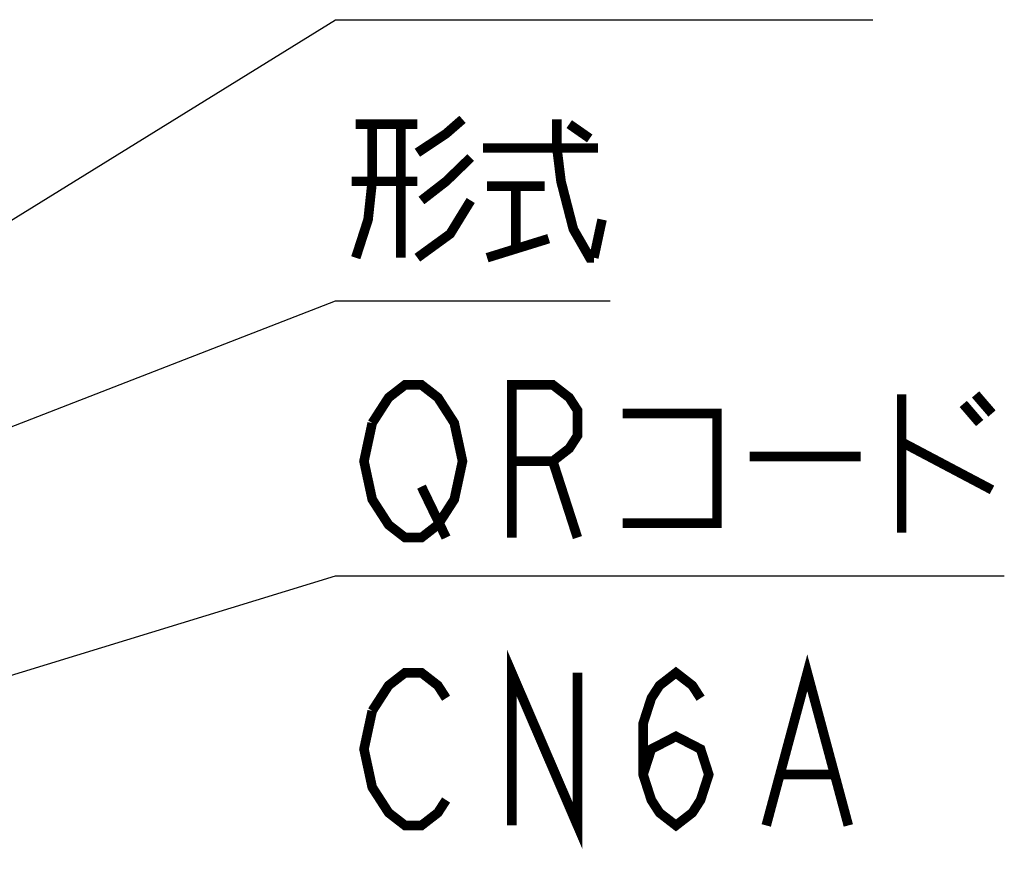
# Model space of a CAD drawing. Extents: x 0 to 840, y 0 to 594.
# Tile 14 of 22: x 461 to 503, y 418 to 453. Entities that reach past the tile are written whole.
import ezdxf

# ---------------------------------------------------------------- set-up
doc = ezdxf.new("R2010")
doc.units = 0
doc.header["$LTSCALE"] = 46.2
doc.layers.add('ALL_NOTE', color=7, linetype='CONTINUOUS')

msp = doc.modelspace()

# ---------------------------------------------------------------- linework, layer by layer
at = {"layer": 'ALL_NOTE', "color": 2, "linetype": 'CONTINUOUS'}
for p, q in [((439.5, 431.653), (474.5, 453.3)), ((474.5, 453.3), (475, 453.3)), ((475, 453.3), (497.016, 453.3)), ((439.5, 427.909), (474.5, 441.524)), ((474.5, 441.524), (475, 441.524)), ((475, 441.524), (486.008, 441.524)), ((427.973, 415.703), (474.5, 429.996)), ((474.5, 429.996), (475, 429.996)), ((475, 429.996), (502.52, 429.996))]:
    msp.add_line(p, q, dxfattribs=at)
at = {"layer": 'ALL_NOTE', "color": 2, "linetype": 'CONTINUOUS', "const_width": 0.4}
for points in [[(477.924, 447.724), (479.128, 448.524), (479.816, 449.124)], [(483.772, 449.124), (483.772, 447.924), (483.944, 446.524), (484.46, 444.524), (485.148, 443.324), (485.32, 443.324)], [(476.032, 448.924), (476.032, 446.524), (475.86, 444.924), (475.344, 443.324)], [(475.344, 448.924), (477.924, 448.924)], [(477.236, 448.924), (477.236, 443.324)], [(484.288, 448.924), (485.148, 448.324)], [(480.676, 447.924), (485.492, 447.924)], [(480.16, 447.524), (479.128, 446.524), (478.096, 445.724)], [(477.924, 446.524), (475.172, 446.524)], [(480.848, 446.324), (483.256, 446.324)], [(482.052, 446.324), (482.052, 443.724)], [(480.16, 445.724), (479.3, 444.324), (477.924, 443.324)], [(485.32, 443.324), (485.664, 444.924)], [(480.848, 443.324), (483.428, 444.124)], [(476.032, 436.396), (476.72, 437.463), (477.408, 437.996), (478.096, 437.996), (478.784, 437.463), (479.128, 436.93), (479.472, 436.396), (479.816, 434.796), (479.472, 433.196), (479.128, 432.663)], [(481.88, 431.596), (481.88, 437.996), (483.6, 437.996), (484.288, 437.463), (484.632, 436.93), (484.632, 435.863), (484.288, 435.33), (483.6, 434.796), (481.88, 434.796)], [(498.22, 437.596), (498.22, 431.796)], [(501.316, 437.596), (502.004, 436.796)], [(500.8, 437.196), (501.488, 436.396)], [(486.524, 436.796), (490.48, 436.796), (490.48, 432.196), (486.524, 432.196)], [(479.128, 432.663), (478.784, 432.13), (478.096, 431.596), (477.408, 431.596), (476.72, 432.13), (476.376, 432.663), (476.032, 433.196), (475.688, 434.796), (476.032, 436.396)], [(498.22, 435.596), (502.004, 433.596)], [(483.6, 434.796), (484.632, 431.596)], [(491.856, 434.996), (496.5, 434.996)], [(478.096, 433.73), (479.128, 431.596)], [(481.88, 419.531), (481.88, 425.931), (484.632, 419.531), (484.632, 425.931)], [(492.544, 419.531), (494.264, 425.931), (495.984, 419.531)], [(476.032, 424.331), (476.72, 425.397), (477.408, 425.931), (478.096, 425.931), (478.784, 425.397), (479.128, 424.864)], [(487.384, 421.664), (487.728, 422.731), (488.76, 423.264), (489.792, 422.731), (490.136, 421.664), (489.792, 420.597), (489.448, 420.064), (488.76, 419.531), (488.072, 420.064), (487.728, 420.597), (487.384, 421.664), (487.384, 423.797), (487.728, 424.864), (488.072, 425.397), (488.76, 425.931), (489.448, 425.397), (489.792, 424.864)], [(479.128, 420.597), (478.784, 420.064), (478.096, 419.531), (477.408, 419.531), (476.72, 420.064), (476.376, 420.597), (476.032, 421.131), (475.688, 422.731), (476.032, 424.331)], [(493.232, 421.664), (495.296, 421.664)]]:
    msp.add_lwpolyline(points, dxfattribs=at)

doc.saveas('drawing.dxf')
